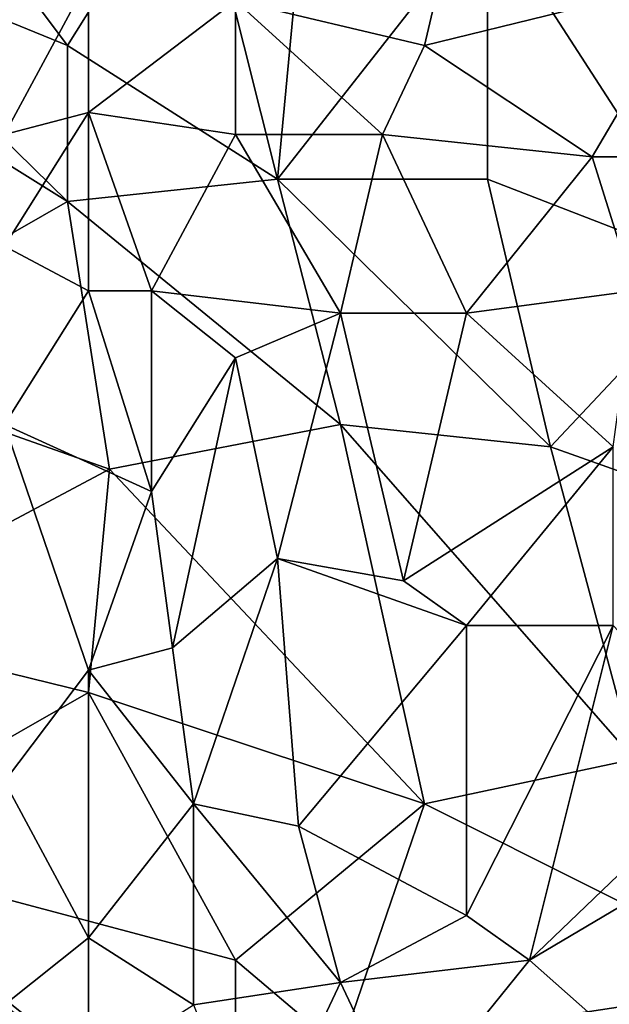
# Model space of a CAD drawing. Extents: x -0.375 to 0.375, y -0.309 to 0.309.
# Tile 47 of 226: x -0.184 to -0.125, y -0.092 to 0.007. Entities that reach past the tile are written whole.
import ezdxf

# ---------------------------------------------------------------- set-up
doc = ezdxf.new("R2010")
doc.units = 0

msp = doc.modelspace()

# ---------------------------------------------------------------- linework, layer by layer
for points in [[(-0.17895, 0.004188, 0.444607), (-0.212624, 0.048938, 0.444616), (-0.166323, 0.024326, 0.444611)], [(-0.212624, 0.048938, 0.444616), (-0.17895, 0.004188, 0.444607), (-0.20631, 0.015376, 0.444611)], [(-0.113707, -0.018186, 0.444614), (-0.136858, 0.017613, 0.444603), (-0.117916, 0.03775, 0.444606)], [(-0.153695, 0.035513, 0.4446), (-0.157904, -0.009236, 0.444606), (-0.166323, 0.024326, 0.444611)], [(-0.157904, -0.009236, 0.444606), (-0.153695, 0.035513, 0.4446), (-0.136858, 0.017613, 0.444603)], [(-0.157904, -0.009236, 0.444606), (-0.17895, 0.004188, 0.444607), (-0.166323, 0.024326, 0.444611)], [(-0.162113, 0.008663, 0.571213), (-0.143172, 0.004188, 0.573151), (-0.138963, 0.022088, 0.571802)], [(-0.115812, 0.010901, 0.574305), (-0.138963, 0.022088, 0.571802), (-0.143172, 0.004188, 0.573151)], [(-0.185264, -0.004761, 0.569555), (-0.176846, 0.010901, 0.569339), (-0.185264, 0.017613, 0.567475)], [(-0.136858, -0.009236, 0.444601), (-0.157904, -0.009236, 0.444606), (-0.136858, 0.017613, 0.444603)], [(-0.136858, -0.009236, 0.444601), (-0.136858, 0.017613, 0.444603), (-0.113707, -0.018186, 0.444614)], [(-0.214729, 0.010901, 0.444613), (-0.20631, 0.015376, 0.444611), (-0.17895, -0.011474, 0.444601)], [(-0.20631, 0.015376, 0.444611), (-0.17895, 0.004188, 0.444607), (-0.17895, -0.011474, 0.444601)], [(-0.20631, -0.027136, 0.444613), (-0.214729, 0.010901, 0.444613), (-0.17895, -0.011474, 0.444601)], [(-0.185264, -0.004761, 0.569555), (-0.176846, -0.002524, 0.570521), (-0.176846, 0.010901, 0.569339)], [(-0.176846, -0.002524, 0.570521), (-0.162113, 0.008663, 0.571213), (-0.176846, 0.010901, 0.569339)], [(-0.115812, 0.010901, 0.574305), (-0.143172, 0.004188, 0.573151), (-0.126335, -0.006999, 0.575138)], [(-0.126335, -0.006999, 0.575138), (-0.113707, -0.006999, 0.575875), (-0.115812, 0.010901, 0.574305)], [(-0.176846, -0.002524, 0.570521), (-0.162113, -0.004761, 0.572286), (-0.162113, 0.008663, 0.571213)], [(-0.162113, 0.008663, 0.571213), (-0.147381, -0.004761, 0.573526), (-0.143172, 0.004188, 0.573151)], [(-0.147381, -0.004761, 0.573526), (-0.162113, 0.008663, 0.571213), (-0.162113, -0.004761, 0.572286)], [(-0.17895, -0.011474, 0.444601), (-0.17895, 0.004188, 0.444607), (-0.157904, -0.009236, 0.444606)], [(-0.126335, -0.006999, 0.575138), (-0.143172, 0.004188, 0.573151), (-0.147381, -0.004761, 0.573526)], [(-0.185264, -0.015949, 0.570379), (-0.176846, -0.002524, 0.570521), (-0.185264, -0.004761, 0.569555)], [(-0.185264, -0.015949, 0.570379), (-0.176846, -0.020424, 0.571746), (-0.176846, -0.002524, 0.570521)], [(-0.170532, -0.020424, 0.572449), (-0.162113, -0.004761, 0.572286), (-0.176846, -0.002524, 0.570521)], [(-0.176846, -0.020424, 0.571746), (-0.170532, -0.020424, 0.572449), (-0.176846, -0.002524, 0.570521)], [(-0.15159, -0.022661, 0.574351), (-0.162113, -0.004761, 0.572286), (-0.170532, -0.020424, 0.572449)], [(-0.162113, -0.004761, 0.572286), (-0.15159, -0.022661, 0.574351), (-0.147381, -0.004761, 0.573526)], [(-0.147381, -0.004761, 0.573526), (-0.15159, -0.022661, 0.574351), (-0.138963, -0.022661, 0.575334)], [(-0.138963, -0.022661, 0.575334), (-0.126335, -0.006999, 0.575138), (-0.147381, -0.004761, 0.573526)], [(-0.138963, -0.022661, 0.575334), (-0.122126, -0.020424, 0.576309), (-0.126335, -0.006999, 0.575138)], [(-0.126335, -0.006999, 0.575138), (-0.122126, -0.020424, 0.576309), (-0.113707, -0.006999, 0.575875)], [(-0.15159, -0.033848, 0.444614), (-0.17895, -0.011474, 0.444601), (-0.157904, -0.009236, 0.444606)], [(-0.130544, -0.036086, 0.444605), (-0.157904, -0.009236, 0.444606), (-0.136858, -0.009236, 0.444601)], [(-0.15159, -0.033848, 0.444614), (-0.157904, -0.009236, 0.444606), (-0.130544, -0.036086, 0.444605)], [(-0.130544, -0.036086, 0.444605), (-0.136858, -0.009236, 0.444601), (-0.113707, -0.018186, 0.444614)], [(-0.174741, -0.038323, 0.444602), (-0.20631, -0.027136, 0.444613), (-0.17895, -0.011474, 0.444601)], [(-0.174741, -0.038323, 0.444602), (-0.17895, -0.011474, 0.444601), (-0.15159, -0.033848, 0.444614)], [(-0.185264, -0.033848, 0.571473), (-0.176846, -0.020424, 0.571746), (-0.185264, -0.015949, 0.570379)], [(-0.105289, -0.045036, 0.444614), (-0.130544, -0.036086, 0.444605), (-0.113707, -0.018186, 0.444614)], [(-0.170532, -0.040561, 0.573552), (-0.176846, -0.020424, 0.571746), (-0.185264, -0.033848, 0.571473)], [(-0.170532, -0.040561, 0.573552), (-0.170532, -0.020424, 0.572449), (-0.176846, -0.020424, 0.571746)], [(-0.162113, -0.027136, 0.573679), (-0.15159, -0.022661, 0.574351), (-0.170532, -0.020424, 0.572449)], [(-0.170532, -0.040561, 0.573552), (-0.162113, -0.027136, 0.573679), (-0.170532, -0.020424, 0.572449)], [(-0.12423, -0.036086, 0.577036), (-0.122126, -0.020424, 0.576309), (-0.138963, -0.022661, 0.575334)], [(-0.157904, -0.047273, 0.5751), (-0.15159, -0.022661, 0.574351), (-0.162113, -0.027136, 0.573679)], [(-0.157904, -0.047273, 0.5751), (-0.145276, -0.049511, 0.576238), (-0.15159, -0.022661, 0.574351)], [(-0.145276, -0.049511, 0.576238), (-0.138963, -0.022661, 0.575334), (-0.15159, -0.022661, 0.574351)], [(-0.145276, -0.049511, 0.576238), (-0.12423, -0.036086, 0.577036), (-0.138963, -0.022661, 0.575334)], [(-0.20631, -0.027136, 0.444613), (-0.174741, -0.038323, 0.444602), (-0.204206, -0.053985, 0.444601)], [(-0.162113, -0.027136, 0.573679), (-0.170532, -0.040561, 0.573552), (-0.168427, -0.056223, 0.574496)], [(-0.168427, -0.056223, 0.574496), (-0.157904, -0.047273, 0.5751), (-0.162113, -0.027136, 0.573679)], [(-0.185264, -0.033848, 0.571473), (-0.185264, -0.069648, 0.573161), (-0.176846, -0.05846, 0.573697)], [(-0.176846, -0.05846, 0.573697), (-0.170532, -0.040561, 0.573552), (-0.185264, -0.033848, 0.571473)], [(-0.143172, -0.071885, 0.444604), (-0.174741, -0.038323, 0.444602), (-0.15159, -0.033848, 0.444614)], [(-0.15159, -0.033848, 0.444614), (-0.130544, -0.036086, 0.444605), (-0.122126, -0.06741, 0.444606)], [(-0.143172, -0.071885, 0.444604), (-0.15159, -0.033848, 0.444614), (-0.122126, -0.06741, 0.444606)], [(-0.138963, -0.053985, 0.576874), (-0.12423, -0.036086, 0.577036), (-0.145276, -0.049511, 0.576238)], [(-0.138963, -0.053985, 0.576874), (-0.12423, -0.053985, 0.577807), (-0.12423, -0.036086, 0.577036)], [(-0.122126, -0.06741, 0.444606), (-0.130544, -0.036086, 0.444605), (-0.105289, -0.045036, 0.444614)], [(-0.174741, -0.038323, 0.444602), (-0.176846, -0.060698, 0.444598), (-0.204206, -0.053985, 0.444601)], [(-0.176846, -0.060698, 0.444598), (-0.174741, -0.038323, 0.444602), (-0.143172, -0.071885, 0.444604)], [(-0.168427, -0.056223, 0.574496), (-0.170532, -0.040561, 0.573552), (-0.176846, -0.05846, 0.573697)], [(-0.166323, -0.071885, 0.57535), (-0.157904, -0.047273, 0.5751), (-0.168427, -0.056223, 0.574496)], [(-0.155799, -0.074123, 0.576357), (-0.157904, -0.047273, 0.5751), (-0.166323, -0.071885, 0.57535)], [(-0.145276, -0.049511, 0.576238), (-0.157904, -0.047273, 0.5751), (-0.138963, -0.053985, 0.576874)], [(-0.138963, -0.053985, 0.576874), (-0.157904, -0.047273, 0.5751), (-0.155799, -0.074123, 0.576357)], [(-0.204206, -0.07636, 0.444615), (-0.204206, -0.053985, 0.444601), (-0.176846, -0.060698, 0.444598)], [(-0.155799, -0.074123, 0.576357), (-0.138963, -0.083072, 0.577933), (-0.138963, -0.053985, 0.576874)], [(-0.138963, -0.083072, 0.577933), (-0.12423, -0.053985, 0.577807), (-0.138963, -0.053985, 0.576874)], [(-0.138963, -0.083072, 0.577933), (-0.132649, -0.087547, 0.578459), (-0.12423, -0.053985, 0.577807)], [(-0.12423, -0.053985, 0.577807), (-0.132649, -0.087547, 0.578459), (-0.111602, -0.06741, 0.57894)], [(-0.166323, -0.071885, 0.57535), (-0.168427, -0.056223, 0.574496), (-0.176846, -0.05846, 0.573697)], [(-0.176846, -0.05846, 0.573697), (-0.185264, -0.069648, 0.573161), (-0.176846, -0.08531, 0.574849)], [(-0.176846, -0.08531, 0.574849), (-0.166323, -0.071885, 0.57535), (-0.176846, -0.05846, 0.573697)], [(-0.162113, -0.087547, 0.444601), (-0.204206, -0.07636, 0.444615), (-0.176846, -0.060698, 0.444598)], [(-0.162113, -0.087547, 0.444601), (-0.176846, -0.060698, 0.444598), (-0.143172, -0.071885, 0.444604)], [(-0.107393, -0.089785, 0.444598), (-0.143172, -0.071885, 0.444604), (-0.122126, -0.06741, 0.444606)], [(-0.132649, -0.087547, 0.578459), (-0.113707, -0.07636, 0.579116), (-0.111602, -0.06741, 0.57894)], [(-0.185264, -0.092022, 0.574084), (-0.176846, -0.08531, 0.574849), (-0.185264, -0.069648, 0.573161)], [(-0.166323, -0.092022, 0.576189), (-0.166323, -0.071885, 0.57535), (-0.176846, -0.08531, 0.574849)], [(-0.15159, -0.089785, 0.577307), (-0.155799, -0.074123, 0.576357), (-0.166323, -0.071885, 0.57535)], [(-0.166323, -0.092022, 0.576189), (-0.15159, -0.089785, 0.577307), (-0.166323, -0.071885, 0.57535)], [(-0.162113, -0.087547, 0.444601), (-0.143172, -0.071885, 0.444604), (-0.15159, -0.096497, 0.444597)], [(-0.107393, -0.089785, 0.444598), (-0.15159, -0.096497, 0.444597), (-0.143172, -0.071885, 0.444604)], [(-0.15159, -0.089785, 0.577307), (-0.138963, -0.083072, 0.577933), (-0.155799, -0.074123, 0.576357)], [(-0.162113, -0.109922, 0.444599), (-0.216834, -0.114397, 0.444607), (-0.204206, -0.07636, 0.444615)], [(-0.162113, -0.087547, 0.444601), (-0.162113, -0.109922, 0.444599), (-0.204206, -0.07636, 0.444615)], [(-0.132649, -0.087547, 0.578459), (-0.120021, -0.098735, 0.579391), (-0.113707, -0.07636, 0.579116)], [(-0.132649, -0.087547, 0.578459), (-0.138963, -0.083072, 0.577933), (-0.15159, -0.089785, 0.577307)], [(-0.176846, -0.098735, 0.575333), (-0.176846, -0.08531, 0.574849), (-0.185264, -0.092022, 0.574084)], [(-0.166323, -0.092022, 0.576189), (-0.176846, -0.08531, 0.574849), (-0.176846, -0.098735, 0.575333)], [(-0.162113, -0.109922, 0.444599), (-0.162113, -0.087547, 0.444601), (-0.15159, -0.096497, 0.444597)], [(-0.15159, -0.089785, 0.577307), (-0.145276, -0.10321, 0.578133), (-0.132649, -0.087547, 0.578459)], [(-0.145276, -0.10321, 0.578133), (-0.120021, -0.098735, 0.579391), (-0.132649, -0.087547, 0.578459)], [(-0.160009, -0.107684, 0.577206), (-0.15159, -0.089785, 0.577307), (-0.166323, -0.092022, 0.576189)], [(-0.145276, -0.10321, 0.578133), (-0.15159, -0.089785, 0.577307), (-0.160009, -0.107684, 0.577206)], [(-0.107393, -0.118872, 0.444598), (-0.15159, -0.096497, 0.444597), (-0.107393, -0.089785, 0.444598)]]:
    msp.add_3dface(points)

doc.saveas('drawing.dxf')
